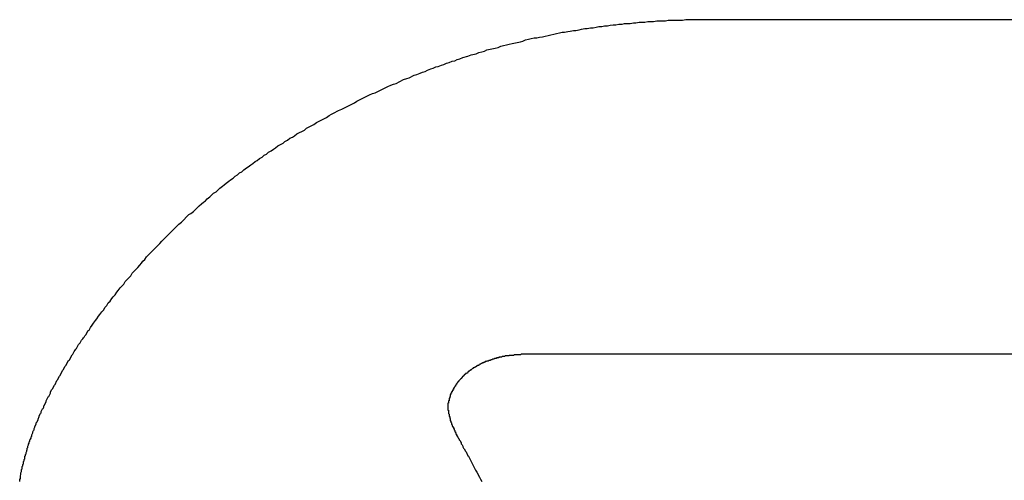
# Model space of a CAD drawing. Header units: millimetres. Extents: x -641 to 119, y -160 to 916.
# Tile 28 of 64: x -415.469 to -413.91, y 513.153 to 513.883. Entities that reach past the tile are written whole.
import ezdxf

# ---------------------------------------------------------------- set-up
doc = ezdxf.new("R2010")
doc.units = ezdxf.units.MM
doc.header["$LTSCALE"] = 32.67
doc.layers.get('0').update_dxf_attribs({"linetype": 'CONTINUOUS'})

msp = doc.modelspace()

# ---------------------------------------------------------------- linework, layer by layer
at = {"color": 7, "linetype": 'Continuous'}
for p, q in [((-414.5563, 513.8707), (-414.5523, 513.8717)), ((-414.5523, 513.8717), (-414.5473, 513.8717)), ((-414.5473, 513.8717), (-414.5433, 513.8727)), ((-414.5433, 513.8727), (-414.5383, 513.8727)), ((-414.5383, 513.8727), (-414.5343, 513.8737)), ((-414.5343, 513.8737), (-414.5293, 513.8747)), ((-414.5293, 513.8747), (-414.5253, 513.8747)), ((-414.5253, 513.8747), (-414.5203, 513.8757)), ((-414.5203, 513.8757), (-414.5153, 513.8757)), ((-414.5153, 513.8757), (-414.5113, 513.8767)), ((-414.5113, 513.8767), (-414.5023, 513.8767)), ((-414.5023, 513.8767), (-414.4973, 513.8777)), ((-414.4973, 513.8777), (-414.4933, 513.8777)), ((-414.4933, 513.8777), (-414.4883, 513.8787)), ((-414.4883, 513.8787), (-414.4793, 513.8787)), ((-414.4793, 513.8787), (-414.4743, 513.8797)), ((-414.4743, 513.8797), (-414.4653, 513.8797)), ((-414.4653, 513.8797), (-414.4603, 513.8807)), ((-414.4603, 513.8807), (-414.4463, 513.8807)), ((-414.4463, 513.8807), (-414.4423, 513.8817)), ((-414.4423, 513.8817), (-414.4193, 513.8817)), ((-414.4193, 513.8817), (-414.4143, 513.8827)), ((-414.4143, 513.8827), (-412.9463, 513.8827)), ((-414.6463, 513.8547), (-414.6413, 513.8557)), ((-414.6413, 513.8557), (-414.6373, 513.8567)), ((-414.6373, 513.8567), (-414.6323, 513.8577)), ((-414.6323, 513.8577), (-414.6283, 513.8587)), ((-414.6283, 513.8587), (-414.6233, 513.8597)), ((-414.6233, 513.8597), (-414.6193, 513.8607)), ((-414.6193, 513.8607), (-414.6143, 513.8617)), ((-414.6143, 513.8617), (-414.6103, 513.8627)), ((-414.6103, 513.8627), (-414.6063, 513.8627)), ((-414.6063, 513.8627), (-414.6013, 513.8637)), ((-414.6013, 513.8637), (-414.5973, 513.8647)), ((-414.5973, 513.8647), (-414.5923, 513.8657)), ((-414.5923, 513.8657), (-414.5883, 513.8657)), ((-414.5883, 513.8657), (-414.5833, 513.8667)), ((-414.5833, 513.8667), (-414.5793, 513.8677)), ((-414.5793, 513.8677), (-414.5743, 513.8687)), ((-414.5743, 513.8687), (-414.5703, 513.8687)), ((-414.5703, 513.8687), (-414.5653, 513.8697)), ((-414.5653, 513.8697), (-414.5613, 513.8697)), ((-414.5613, 513.8697), (-414.5563, 513.8707)), ((-414.7113, 513.8387), (-414.7073, 513.8407)), ((-414.7073, 513.8407), (-414.7033, 513.8417)), ((-414.7033, 513.8417), (-414.6983, 513.8427)), ((-414.6983, 513.8427), (-414.6943, 513.8437)), ((-414.6943, 513.8437), (-414.6893, 513.8447)), ((-414.6893, 513.8447), (-414.6813, 513.8467)), ((-414.6813, 513.8467), (-414.6763, 513.8477)), ((-414.6763, 513.8477), (-414.6723, 513.8487)), ((-414.6723, 513.8487), (-414.6683, 513.8507)), ((-414.6683, 513.8507), (-414.6633, 513.8517)), ((-414.6633, 513.8517), (-414.6593, 513.8527)), ((-414.6593, 513.8527), (-414.6543, 513.8537)), ((-414.6543, 513.8537), (-414.6503, 513.8537)), ((-414.6503, 513.8537), (-414.6463, 513.8547)), ((-414.7673, 513.8227), (-414.7593, 513.8247)), ((-414.7593, 513.8247), (-414.7543, 513.8267)), ((-414.7543, 513.8267), (-414.7463, 513.8287)), ((-414.7463, 513.8287), (-414.7423, 513.8307)), ((-414.7423, 513.8307), (-414.7373, 513.8317)), ((-414.7373, 513.8317), (-414.7333, 513.8327)), ((-414.7333, 513.8327), (-414.7293, 513.8347)), ((-414.7293, 513.8347), (-414.7243, 513.8357)), ((-414.7243, 513.8357), (-414.7163, 513.8377)), ((-414.7163, 513.8377), (-414.7113, 513.8387)), ((-414.8103, 513.8077), (-414.8063, 513.8087)), ((-414.8063, 513.8087), (-414.8013, 513.8107)), ((-414.8013, 513.8107), (-414.7973, 513.8117)), ((-414.7973, 513.8117), (-414.7933, 513.8137)), ((-414.7933, 513.8137), (-414.7893, 513.8147)), ((-414.7893, 513.8147), (-414.7843, 513.8167)), ((-414.7843, 513.8167), (-414.7803, 513.8177)), ((-414.7803, 513.8177), (-414.7763, 513.8197)), ((-414.7763, 513.8197), (-414.7723, 513.8207)), ((-414.7723, 513.8207), (-414.7673, 513.8227)), ((-414.8523, 513.7907), (-414.8443, 513.7947)), ((-414.8443, 513.7947), (-414.8403, 513.7957)), ((-414.8403, 513.7957), (-414.8353, 513.7977)), ((-414.8353, 513.7977), (-414.8313, 513.7997)), ((-414.8313, 513.7997), (-414.8273, 513.8007)), ((-414.8273, 513.8007), (-414.8233, 513.8027)), ((-414.8233, 513.8027), (-414.8183, 513.8047)), ((-414.8183, 513.8047), (-414.8143, 513.8057)), ((-414.8143, 513.8057), (-414.8103, 513.8077)), ((-414.8863, 513.7767), (-414.8813, 513.7787)), ((-414.8813, 513.7787), (-414.8773, 513.7807)), ((-414.8773, 513.7807), (-414.8733, 513.7817)), ((-414.8733, 513.7817), (-414.8613, 513.7877)), ((-414.8613, 513.7877), (-414.8563, 513.7897)), ((-414.8563, 513.7897), (-414.8523, 513.7907)), ((-414.9353, 513.7537), (-414.9153, 513.7637)), ((-414.9153, 513.7637), (-414.9103, 513.7657)), ((-414.9103, 513.7657), (-414.9063, 513.7667)), ((-414.9063, 513.7667), (-414.8863, 513.7767)), ((-414.9593, 513.7407), (-414.9393, 513.7507)), ((-414.9393, 513.7507), (-414.9353, 513.7537)), ((-414.9833, 513.7277), (-414.9793, 513.7307)), ((-414.9793, 513.7307), (-414.9753, 513.7327)), ((-414.9753, 513.7327), (-414.9723, 513.7347)), ((-414.9723, 513.7347), (-414.9643, 513.7387)), ((-414.9643, 513.7387), (-414.9593, 513.7407)), ((-415.0153, 513.7107), (-415.0033, 513.7167)), ((-415.0033, 513.7167), (-414.9993, 513.7197)), ((-414.9993, 513.7197), (-414.9833, 513.7277)), ((-415.0343, 513.6987), (-415.0303, 513.7017)), ((-415.0303, 513.7017), (-415.0183, 513.7077)), ((-415.0183, 513.7077), (-415.0153, 513.7107)), ((-415.0603, 513.6827), (-415.0523, 513.6867)), ((-415.0523, 513.6867), (-415.0493, 513.6897)), ((-415.0493, 513.6897), (-415.0453, 513.6917)), ((-415.0453, 513.6917), (-415.0413, 513.6947)), ((-415.0413, 513.6947), (-415.0373, 513.6967)), ((-415.0373, 513.6967), (-415.0343, 513.6987)), ((-415.0823, 513.6677), (-415.0783, 513.6697)), ((-415.0783, 513.6697), (-415.0753, 513.6727)), ((-415.0753, 513.6727), (-415.0713, 513.6747)), ((-415.0713, 513.6747), (-415.0673, 513.6777)), ((-415.0673, 513.6777), (-415.0643, 513.6797)), ((-415.0643, 513.6797), (-415.0603, 513.6827)), ((-415.1073, 513.6497), (-415.1033, 513.6527)), ((-415.1033, 513.6527), (-415.1003, 513.6547)), ((-415.1003, 513.6547), (-415.0963, 513.6577)), ((-415.0963, 513.6577), (-415.0933, 513.6597)), ((-415.0933, 513.6597), (-415.0893, 513.6627)), ((-415.0893, 513.6627), (-415.0853, 513.6647)), ((-415.0853, 513.6647), (-415.0823, 513.6677)), ((-415.1243, 513.6367), (-415.1213, 513.6397)), ((-415.1213, 513.6397), (-415.1173, 513.6417)), ((-415.1173, 513.6417), (-415.1143, 513.6447)), ((-415.1143, 513.6447), (-415.1103, 513.6477)), ((-415.1103, 513.6477), (-415.1073, 513.6497)), ((-415.1453, 513.6207), (-415.1423, 513.6237)), ((-415.1423, 513.6237), (-415.1383, 513.6267)), ((-415.1383, 513.6267), (-415.1353, 513.6287)), ((-415.1353, 513.6287), (-415.1313, 513.6317)), ((-415.1313, 513.6317), (-415.1283, 513.6347)), ((-415.1283, 513.6347), (-415.1243, 513.6367)), ((-415.1683, 513.6017), (-415.1623, 513.6077)), ((-415.1623, 513.6077), (-415.1583, 513.6097)), ((-415.1583, 513.6097), (-415.1523, 513.6157)), ((-415.1523, 513.6157), (-415.1483, 513.6187)), ((-415.1483, 513.6187), (-415.1453, 513.6207)), ((-415.1853, 513.5877), (-415.1813, 513.5907)), ((-415.1813, 513.5907), (-415.1783, 513.5937)), ((-415.1783, 513.5937), (-415.1753, 513.5957)), ((-415.1753, 513.5957), (-415.1723, 513.5987)), ((-415.1723, 513.5987), (-415.1683, 513.6017)), ((-415.2013, 513.5737), (-415.1983, 513.5757)), ((-415.1983, 513.5757), (-415.1943, 513.5787)), ((-415.1943, 513.5787), (-415.1853, 513.5877)), ((-415.2173, 513.5587), (-415.2133, 513.5617)), ((-415.2133, 513.5617), (-415.2013, 513.5737)), ((-415.2443, 513.5317), (-415.2173, 513.5587)), ((-415.2473, 513.5277), (-415.2443, 513.5317)), ((-415.2683, 513.5067), (-415.2473, 513.5277)), ((-415.2793, 513.4937), (-415.2763, 513.4967)), ((-415.2763, 513.4967), (-415.2743, 513.4997)), ((-415.2743, 513.4997), (-415.2713, 513.5027)), ((-415.2713, 513.5027), (-415.2683, 513.5067)), ((-415.2913, 513.4807), (-415.2823, 513.4897)), ((-415.2823, 513.4897), (-415.2793, 513.4937)), ((-415.3043, 513.4637), (-415.3023, 513.4677)), ((-415.3023, 513.4677), (-415.2933, 513.4767)), ((-415.2933, 513.4767), (-415.2913, 513.4807)), ((-415.3183, 513.4467), (-415.3153, 513.4507)), ((-415.3153, 513.4507), (-415.3133, 513.4537)), ((-415.3133, 513.4537), (-415.3103, 513.4577)), ((-415.3103, 513.4577), (-415.3043, 513.4637)), ((-415.3293, 513.4337), (-415.3263, 513.4367)), ((-415.3263, 513.4367), (-415.3233, 513.4407)), ((-415.3233, 513.4407), (-415.3213, 513.4437)), ((-415.3213, 513.4437), (-415.3183, 513.4467)), ((-415.3423, 513.4157), (-415.3393, 513.4197)), ((-415.3393, 513.4197), (-415.3363, 513.4227)), ((-415.3363, 513.4227), (-415.3343, 513.4267)), ((-415.3343, 513.4267), (-415.3313, 513.4297)), ((-415.3313, 513.4297), (-415.3293, 513.4337)), ((-415.3523, 513.4017), (-415.3493, 513.4057)), ((-415.3493, 513.4057), (-415.3473, 513.4087)), ((-415.3473, 513.4087), (-415.3443, 513.4127)), ((-415.3443, 513.4127), (-415.3423, 513.4157)), ((-415.3643, 513.3837), (-415.3613, 513.3897)), ((-415.3613, 513.3897), (-415.3593, 513.3907)), ((-415.3593, 513.3907), (-415.3573, 513.3947)), ((-415.3573, 513.3947), (-415.3543, 513.3987)), ((-415.3543, 513.3987), (-415.3523, 513.4017)), ((-415.3733, 513.3707), (-415.3713, 513.3747)), ((-415.3713, 513.3747), (-415.3693, 513.3767)), ((-415.3693, 513.3767), (-415.3683, 513.3787)), ((-415.3683, 513.3787), (-415.3673, 513.3797)), ((-415.3673, 513.3797), (-415.3663, 513.3817)), ((-415.3663, 513.3817), (-415.3643, 513.3837)), ((-415.3853, 513.3527), (-415.3833, 513.3567)), ((-415.3833, 513.3567), (-415.3813, 513.3587)), ((-415.3813, 513.3587), (-415.3803, 513.3607)), ((-415.3803, 513.3607), (-415.3793, 513.3617)), ((-415.3793, 513.3617), (-415.3763, 513.3677)), ((-415.3763, 513.3677), (-415.3733, 513.3707)), ((-415.3963, 513.3347), (-415.3923, 513.3427)), ((-415.3923, 513.3427), (-415.3903, 513.3437)), ((-415.3903, 513.3437), (-415.3863, 513.3517)), ((-415.3863, 513.3517), (-415.3853, 513.3527)), ((-414.7323, 513.3407), (-414.7323, 513.3397)), ((-414.7303, 513.3407), (-414.7323, 513.3407)), ((-414.7293, 513.3417), (-414.7303, 513.3407)), ((-414.7273, 513.3417), (-414.7293, 513.3417)), ((-414.7263, 513.3427), (-414.7273, 513.3417)), ((-414.7243, 513.3427), (-414.7263, 513.3427)), ((-414.7233, 513.3437), (-414.7243, 513.3427)), ((-414.7213, 513.3437), (-414.7233, 513.3437)), ((-414.7203, 513.3447), (-414.7213, 513.3437)), ((-414.7183, 513.3447), (-414.7203, 513.3447)), ((-414.7173, 513.3457), (-414.7183, 513.3447)), ((-414.7143, 513.3457), (-414.7173, 513.3457)), ((-414.7143, 513.3467), (-414.7143, 513.3457)), ((-414.7103, 513.3467), (-414.7143, 513.3467)), ((-414.7103, 513.3477), (-414.7103, 513.3467)), ((-414.7063, 513.3477), (-414.7103, 513.3477)), ((-414.7053, 513.3487), (-414.7063, 513.3477)), ((-414.7013, 513.3487), (-414.7053, 513.3487)), ((-414.7003, 513.3497), (-414.7013, 513.3487)), ((-414.6943, 513.3497), (-414.7003, 513.3497)), ((-414.6943, 513.3507), (-414.6943, 513.3497)), ((-414.6873, 513.3507), (-414.6943, 513.3507)), ((-414.6863, 513.3517), (-414.6873, 513.3507)), ((-414.6763, 513.3517), (-414.6863, 513.3517)), ((-414.6753, 513.3527), (-414.6763, 513.3517)), ((-413.8903, 513.3527), (-414.6753, 513.3527)), ((-415.4053, 513.3187), (-415.4013, 513.3267)), ((-415.4013, 513.3267), (-415.4003, 513.3277)), ((-415.4003, 513.3277), (-415.3973, 513.3337)), ((-415.3973, 513.3337), (-415.3963, 513.3347)), ((-414.7583, 513.3257), (-414.7583, 513.3247)), ((-414.7573, 513.3257), (-414.7583, 513.3257)), ((-414.7563, 513.3267), (-414.7573, 513.3257)), ((-414.7553, 513.3267), (-414.7563, 513.3267)), ((-414.7553, 513.3277), (-414.7553, 513.3267)), ((-414.7543, 513.3277), (-414.7553, 513.3277)), ((-414.7523, 513.3297), (-414.7543, 513.3277)), ((-414.7513, 513.3297), (-414.7523, 513.3297)), ((-414.7513, 513.3307), (-414.7513, 513.3297)), ((-414.7493, 513.3307), (-414.7513, 513.3307)), ((-414.7493, 513.3317), (-414.7493, 513.3307)), ((-414.7483, 513.3317), (-414.7493, 513.3317)), ((-414.7473, 513.3327), (-414.7483, 513.3317)), ((-414.7463, 513.3327), (-414.7473, 513.3327)), ((-414.7463, 513.3337), (-414.7463, 513.3327)), ((-414.7453, 513.3337), (-414.7463, 513.3337)), ((-414.7443, 513.3347), (-414.7453, 513.3337)), ((-414.7423, 513.3347), (-414.7443, 513.3347)), ((-414.7423, 513.3357), (-414.7423, 513.3347)), ((-414.7413, 513.3357), (-414.7423, 513.3357)), ((-414.7403, 513.3367), (-414.7413, 513.3357)), ((-414.7393, 513.3367), (-414.7403, 513.3367)), ((-414.7383, 513.3377), (-414.7393, 513.3367)), ((-414.7373, 513.3377), (-414.7383, 513.3377)), ((-414.7363, 513.3387), (-414.7373, 513.3377)), ((-414.7343, 513.3387), (-414.7363, 513.3387)), ((-414.7343, 513.3397), (-414.7343, 513.3387)), ((-414.7323, 513.3397), (-414.7343, 513.3397)), ((-415.4133, 513.3047), (-415.4103, 513.3107)), ((-415.4103, 513.3107), (-415.4093, 513.3117)), ((-415.4093, 513.3117), (-415.4063, 513.3177)), ((-415.4063, 513.3177), (-415.4053, 513.3187)), ((-414.7713, 513.3127), (-414.7743, 513.3097)), ((-414.7743, 513.3097), (-414.7743, 513.3087)), ((-414.7713, 513.3137), (-414.7713, 513.3127)), ((-414.7703, 513.3137), (-414.7713, 513.3137)), ((-414.7703, 513.3147), (-414.7703, 513.3137)), ((-414.7693, 513.3147), (-414.7703, 513.3147)), ((-414.7693, 513.3157), (-414.7693, 513.3147)), ((-414.7683, 513.3157), (-414.7693, 513.3157)), ((-414.7683, 513.3167), (-414.7683, 513.3157)), ((-414.7673, 513.3167), (-414.7683, 513.3167)), ((-414.7673, 513.3177), (-414.7673, 513.3167)), ((-414.7663, 513.3177), (-414.7673, 513.3177)), ((-414.7663, 513.3187), (-414.7663, 513.3177)), ((-414.7653, 513.3187), (-414.7663, 513.3187)), ((-414.7653, 513.3197), (-414.7653, 513.3187)), ((-414.7643, 513.3197), (-414.7653, 513.3197)), ((-414.7643, 513.3207), (-414.7643, 513.3197)), ((-414.7633, 513.3207), (-414.7643, 513.3207)), ((-414.7633, 513.3217), (-414.7633, 513.3207)), ((-414.7623, 513.3217), (-414.7633, 513.3217)), ((-414.7613, 513.3227), (-414.7623, 513.3217)), ((-414.7603, 513.3227), (-414.7613, 513.3227)), ((-414.7603, 513.3237), (-414.7603, 513.3227)), ((-414.7593, 513.3237), (-414.7603, 513.3237)), ((-414.7593, 513.3247), (-414.7593, 513.3237)), ((-414.7583, 513.3247), (-414.7593, 513.3247)), ((-415.4203, 513.2927), (-415.4183, 513.2967)), ((-415.4183, 513.2967), (-415.4173, 513.2977)), ((-415.4173, 513.2977), (-415.4143, 513.3037)), ((-415.4143, 513.3037), (-415.4133, 513.3047)), ((-414.7843, 513.2947), (-414.7843, 513.2927)), ((-414.7833, 513.2947), (-414.7843, 513.2947)), ((-414.7833, 513.2967), (-414.7833, 513.2947)), ((-414.7823, 513.2967), (-414.7833, 513.2967)), ((-414.7823, 513.2987), (-414.7823, 513.2967)), ((-414.7813, 513.2987), (-414.7823, 513.2987)), ((-414.7803, 513.3007), (-414.7813, 513.2997)), ((-414.7813, 513.2997), (-414.7813, 513.2987)), ((-414.7803, 513.3017), (-414.7803, 513.3007)), ((-414.7793, 513.3017), (-414.7803, 513.3017)), ((-414.7793, 513.3037), (-414.7793, 513.3017)), ((-414.7783, 513.3037), (-414.7793, 513.3037)), ((-414.7783, 513.3047), (-414.7783, 513.3037)), ((-414.7773, 513.3047), (-414.7783, 513.3047)), ((-414.7763, 513.3067), (-414.7773, 513.3057)), ((-414.7773, 513.3057), (-414.7773, 513.3047)), ((-414.7763, 513.3077), (-414.7763, 513.3067)), ((-414.7753, 513.3077), (-414.7763, 513.3077)), ((-414.7753, 513.3087), (-414.7753, 513.3077)), ((-414.7743, 513.3087), (-414.7753, 513.3087)), ((-415.4273, 513.2787), (-415.4243, 513.2847)), ((-415.4273, 513.2777), (-415.4273, 513.2787)), ((-415.4243, 513.2847), (-415.4233, 513.2857)), ((-415.4233, 513.2857), (-415.4213, 513.2897)), ((-415.4213, 513.2897), (-415.4203, 513.2907)), ((-415.4203, 513.2907), (-415.4203, 513.2927)), ((-414.7903, 513.2787), (-414.7903, 513.2747)), ((-414.7893, 513.2787), (-414.7903, 513.2787)), ((-414.7893, 513.2827), (-414.7893, 513.2787)), ((-414.7883, 513.2827), (-414.7893, 513.2827)), ((-414.7883, 513.2857), (-414.7883, 513.2827)), ((-414.7873, 513.2857), (-414.7883, 513.2857)), ((-414.7873, 513.2887), (-414.7873, 513.2857)), ((-414.7863, 513.2887), (-414.7873, 513.2887)), ((-414.7863, 513.2907), (-414.7863, 513.2887)), ((-414.7853, 513.2907), (-414.7863, 513.2907)), ((-414.7853, 513.2927), (-414.7853, 513.2907)), ((-414.7843, 513.2927), (-414.7853, 513.2927)), ((-415.4353, 513.2617), (-415.4333, 513.2657)), ((-415.4333, 513.2657), (-415.4323, 513.2667)), ((-415.4323, 513.2667), (-415.4313, 513.2687)), ((-415.4313, 513.2707), (-415.4303, 513.2717)), ((-415.4313, 513.2687), (-415.4313, 513.2707)), ((-415.4303, 513.2717), (-415.4273, 513.2777)), ((-414.7913, 513.2747), (-414.7913, 513.2637)), ((-414.7903, 513.2747), (-414.7913, 513.2747)), ((-414.7913, 513.2637), (-414.7903, 513.2637)), ((-414.7903, 513.2637), (-414.7903, 513.2587)), ((-415.4423, 513.2447), (-415.4403, 513.2487)), ((-415.4403, 513.2497), (-415.4383, 513.2537)), ((-415.4403, 513.2487), (-415.4403, 513.2497)), ((-415.4383, 513.2547), (-415.4363, 513.2587)), ((-415.4383, 513.2537), (-415.4383, 513.2547)), ((-415.4363, 513.2587), (-415.4353, 513.2597)), ((-415.4353, 513.2597), (-415.4353, 513.2617)), ((-414.7903, 513.2587), (-414.7893, 513.2577)), ((-414.7893, 513.2577), (-414.7893, 513.2537)), ((-414.7893, 513.2537), (-414.7883, 513.2537)), ((-414.7883, 513.2537), (-414.7883, 513.2507)), ((-414.7883, 513.2507), (-414.7873, 513.2507)), ((-414.7873, 513.2507), (-414.7873, 513.2467)), ((-415.4483, 513.2297), (-415.4473, 513.2317)), ((-415.4473, 513.2317), (-415.4463, 513.2327)), ((-415.4463, 513.2347), (-415.4453, 513.2367)), ((-415.4463, 513.2327), (-415.4463, 513.2347)), ((-415.4453, 513.2377), (-415.4433, 513.2417)), ((-415.4453, 513.2367), (-415.4453, 513.2377)), ((-415.4433, 513.2437), (-415.4423, 513.2447)), ((-415.4433, 513.2417), (-415.4433, 513.2437)), ((-414.7873, 513.2467), (-414.7863, 513.2467)), ((-414.7863, 513.2467), (-414.7863, 513.2447)), ((-414.7863, 513.2447), (-414.7853, 513.2437)), ((-414.7853, 513.2437), (-414.7853, 513.2417)), ((-414.7853, 513.2417), (-414.7843, 513.2407)), ((-414.7843, 513.2407), (-414.7843, 513.2387)), ((-414.7843, 513.2387), (-414.7833, 513.2387)), ((-414.7833, 513.2387), (-414.7833, 513.2367)), ((-414.7833, 513.2367), (-414.7823, 513.2367)), ((-414.7823, 513.2367), (-414.7823, 513.2347)), ((-414.7823, 513.2347), (-414.7813, 513.2347)), ((-414.7813, 513.2347), (-414.7813, 513.2327)), ((-414.7813, 513.2327), (-414.7803, 513.2317)), ((-414.7803, 513.2317), (-414.7803, 513.2297)), ((-415.4533, 513.2167), (-415.4523, 513.2177)), ((-415.4533, 513.2147), (-415.4533, 513.2167)), ((-415.4523, 513.2177), (-415.4513, 513.2197)), ((-415.4513, 513.2217), (-415.4503, 513.2227)), ((-415.4513, 513.2197), (-415.4513, 513.2217)), ((-415.4503, 513.2247), (-415.4493, 513.2267)), ((-415.4503, 513.2227), (-415.4503, 513.2247)), ((-415.4493, 513.2267), (-415.4483, 513.2277)), ((-415.4483, 513.2277), (-415.4483, 513.2297)), ((-414.7803, 513.2297), (-414.7793, 513.2297)), ((-414.7793, 513.2297), (-414.7793, 513.2287)), ((-414.7793, 513.2287), (-414.7783, 513.2277)), ((-414.7783, 513.2277), (-414.7783, 513.2257)), ((-414.7783, 513.2257), (-414.7773, 513.2257)), ((-414.7773, 513.2257), (-414.7773, 513.2237)), ((-414.7773, 513.2237), (-414.7763, 513.2237)), ((-414.7763, 513.2237), (-414.7763, 513.2227)), ((-414.7763, 513.2227), (-414.7753, 513.2217)), ((-414.7753, 513.2217), (-414.7753, 513.2207)), ((-414.7753, 513.2207), (-414.7743, 513.2197)), ((-414.7743, 513.2197), (-414.7743, 513.2187)), ((-414.7743, 513.2187), (-414.7733, 513.2177)), ((-414.7733, 513.2177), (-414.7733, 513.2167)), ((-414.7733, 513.2167), (-414.7713, 513.2147)), ((-415.4583, 513.1997), (-415.4573, 513.2017)), ((-415.4573, 513.2037), (-415.4563, 513.2047)), ((-415.4573, 513.2017), (-415.4573, 513.2037)), ((-415.4563, 513.2067), (-415.4553, 513.2087)), ((-415.4563, 513.2047), (-415.4563, 513.2067)), ((-415.4553, 513.2097), (-415.4543, 513.2117)), ((-415.4553, 513.2087), (-415.4553, 513.2097)), ((-415.4543, 513.2137), (-415.4533, 513.2147)), ((-415.4543, 513.2117), (-415.4543, 513.2137)), ((-414.7713, 513.2147), (-414.7713, 513.2137)), ((-414.7713, 513.2137), (-414.7703, 513.2127)), ((-414.7703, 513.2127), (-414.7703, 513.2107)), ((-414.7703, 513.2107), (-414.7683, 513.2087)), ((-414.7683, 513.2087), (-414.7673, 513.2067)), ((-414.7673, 513.2067), (-414.7673, 513.2057)), ((-414.7673, 513.2057), (-414.7663, 513.2037)), ((-414.7663, 513.2037), (-414.7653, 513.2027)), ((-414.7653, 513.2027), (-414.7633, 513.1987)), ((-415.4623, 513.1857), (-415.4613, 513.1867)), ((-415.4623, 513.1837), (-415.4623, 513.1857)), ((-415.4613, 513.1907), (-415.4603, 513.1917)), ((-415.4613, 513.1867), (-415.4613, 513.1907)), ((-415.4603, 513.1937), (-415.4593, 513.1947)), ((-415.4603, 513.1917), (-415.4603, 513.1937)), ((-415.4593, 513.1967), (-415.4583, 513.1987)), ((-415.4593, 513.1947), (-415.4593, 513.1967)), ((-415.4583, 513.1987), (-415.4583, 513.1997)), ((-414.7633, 513.1987), (-414.7623, 513.1977)), ((-414.7623, 513.1977), (-414.7593, 513.1917)), ((-414.7593, 513.1917), (-414.7583, 513.1907)), ((-414.7583, 513.1907), (-414.7473, 513.1687)), ((-415.4663, 513.1697), (-415.4653, 513.1707)), ((-415.4663, 513.1667), (-415.4663, 513.1697)), ((-415.4653, 513.1747), (-415.4643, 513.1757)), ((-415.4653, 513.1707), (-415.4653, 513.1747)), ((-415.4643, 513.1777), (-415.4633, 513.1787)), ((-415.4643, 513.1757), (-415.4643, 513.1777)), ((-415.4633, 513.1827), (-415.4623, 513.1837)), ((-415.4633, 513.1787), (-415.4633, 513.1827)), ((-415.4693, 513.1537), (-415.4683, 513.1557)), ((-415.4693, 513.1507), (-415.4693, 513.1537)), ((-415.4683, 513.1597), (-415.4673, 513.1617)), ((-415.4683, 513.1557), (-415.4683, 513.1597)), ((-415.4673, 513.1647), (-415.4663, 513.1667)), ((-415.4673, 513.1617), (-415.4673, 513.1647)), ((-414.7473, 513.1687), (-414.7453, 513.1657)), ((-414.7453, 513.1657), (-414.7413, 513.1577)), ((-414.7413, 513.1577), (-414.7393, 513.1547)), ((-414.7393, 513.1547), (-414.7373, 513.1507))]:
    msp.add_line(p, q, dxfattribs=at)

doc.saveas('drawing.dxf')
